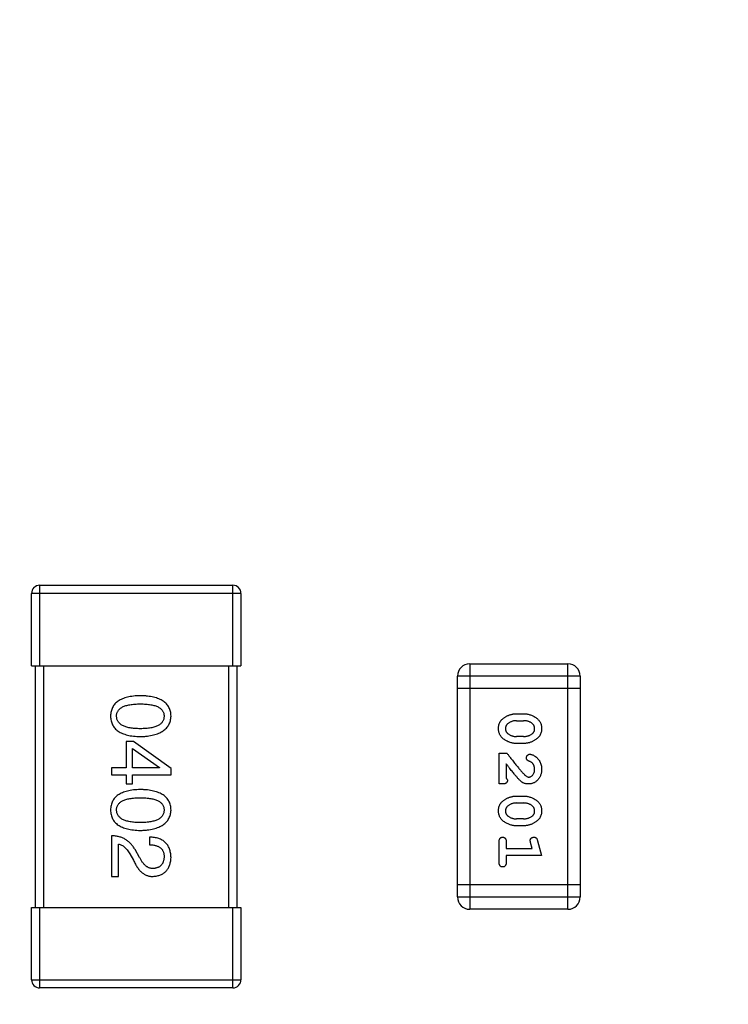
# Model space of a CAD drawing. Header units: millimetres. Extents: x 525 to 788, y 277 to 384.
# Tile 75 of 130: x 729.46 to 731.22, y 345.67 to 348.12. Entities that reach past the tile are written whole.
import ezdxf

# ---------------------------------------------------------------- set-up
doc = ezdxf.new("R2010")
doc.units = ezdxf.units.MM
doc.header["$LTSCALE"] = 5
doc.header["$PDMODE"] = 3
doc.header["$PDSIZE"] = 0.3125
doc.layers.get('0').update_dxf_attribs({"linetype": 'CONTINUOUS'})
doc.layers.get('Defpoints').update_dxf_attribs({"linetype": 'CONTINUOUS'})
doc.layers.add('dim', color=6, linetype='CONTINUOUS', lineweight=9)
doc.styles.add('Verdana', font='verdana.ttf', dxfattribs={"height": 3})
doc.dimstyles.new('aaaaaaaa 3.0', dxfattribs={"dimtxt": 3, "dimasz": 2.5, "dimexe": 1.25, "dimexo": 0.625, "dimtad": 1, "dimzin": 9, "dimdsep": 46, "dimtxsty": 'Verdana', "dimcen": 0, "dimazin": 0, "dimtfac": 1, "dimtofl": 0, "dimtmove": 0, "dimatfit": 3, "dimfxl": 1, "dimlwd": 25, "dimlwe": 25, "dimarcsym": 0})

# ---------------------------------------------------------------- blocks, each defined once
blk = doc.blocks.new('*D51')
at = {"layer": 'Defpoints', "color": 0}
for p in [(761.8971, 367.1555), (702.8971, 340.0612), (761.8971, 340.0612)]:
    blk.add_point(p, dxfattribs=at)
at = {"layer": 'dim', "color": 0, "lineweight": 25}
for p, q in [((702.8971, 340.6862), (702.8971, 368.4055)), ((761.8971, 340.6862), (761.8971, 368.4055)), ((705.3971, 367.1555), (759.3971, 367.1555))]:
    blk.add_line(p, q, dxfattribs=at)
at = {"layer": 'dim', "color": 0}
for points in [[(705.3971, 367.5721), (705.3971, 366.7388), (702.8971, 367.1555)], [(759.3971, 366.7388), (759.3971, 367.5721), (761.8971, 367.1555)]]:
    blk.add_solid(points, dxfattribs=at)
at = {"layer": 'dim', "color": 0, "insert": (732.3971, 369.3419), "char_height": 3, "attachment_point": 5, "style": 'Verdana'}
blk.add_mtext('59', dxfattribs=at)

msp = doc.modelspace()

# ---------------------------------------------------------------- linework, layer by layer
at = {"linetype": 'Continuous'}
for p, q in [((729.5072, 346.7111), (729.5072, 346.5111)), ((729.5072, 346.7111), (729.9872, 346.7111)), ((729.9872, 346.5111), (729.9872, 346.7111)), ((729.4872, 346.5111), (729.4872, 346.6911)), ((730.0072, 346.6911), (729.4872, 346.6911)), ((730.0072, 346.6911), (730.0072, 346.5111)), ((729.4872, 346.5111), (730.0072, 346.5111)), ((729.4972, 345.9111), (729.4972, 346.5111)), ((729.5172, 346.5111), (729.5172, 345.9111)), ((729.9772, 345.9111), (729.9772, 346.5111)), ((729.9972, 346.5111), (729.9972, 345.9111)), ((730.5753, 346.516), (730.5753, 345.9064)), ((730.5753, 346.516), (730.8191, 346.516)), ((730.8191, 345.9064), (730.8191, 346.516)), ((730.5448, 345.9368), (730.5448, 346.4855)), ((730.8496, 346.4855), (730.5448, 346.4855)), ((730.8496, 346.4855), (730.8496, 345.9368)), ((730.8496, 346.455), (730.5448, 346.455)), ((730.6915, 346.3921), (730.7092, 346.3921)), ((730.6918, 346.3748), (730.709, 346.3748)), ((730.709, 346.3354), (730.6918, 346.3354)), ((729.722, 346.3228), (729.722, 346.258)), ((729.74, 346.3228), (729.722, 346.3228)), ((729.7376, 346.258), (729.7376, 346.3056)), ((729.7376, 346.3056), (729.8048, 346.2588)), ((729.8335, 346.2556), (729.74, 346.3228)), ((730.7092, 346.3181), (730.6915, 346.3181)), ((730.6484, 346.2175), (730.6484, 346.2945)), ((730.6484, 346.2945), (730.6673, 346.2945)), ((729.6859, 346.258), (729.6859, 346.24)), ((729.722, 346.258), (729.6859, 346.258)), ((729.8048, 346.258), (729.7376, 346.258)), ((729.8048, 346.2588), (729.8048, 346.258)), ((729.8335, 346.24), (729.8335, 346.2556)), ((730.6657, 346.2678), (730.6657, 346.2316)), ((729.6859, 346.24), (729.722, 346.24)), ((729.722, 346.24), (729.722, 346.2179)), ((729.7376, 346.2179), (729.7376, 346.24)), ((729.7376, 346.24), (729.8335, 346.24)), ((729.722, 346.2179), (729.7376, 346.2179)), ((730.6563, 346.2175), (730.6484, 346.2175)), ((730.6915, 346.1876), (730.7092, 346.1876)), ((730.6918, 346.1703), (730.709, 346.1703)), ((730.7092, 346.1136), (730.6915, 346.1136)), ((730.709, 346.1309), (730.6918, 346.1309)), ((729.6859, 346.0888), (729.6859, 345.988)), ((729.7802, 346.0855), (729.7802, 346.0667)), ((729.7031, 345.988), (729.7031, 346.0683)), ((730.6484, 346.0224), (730.6484, 346.0743)), ((730.6657, 346.0743), (730.6657, 346.057)), ((730.7307, 346.057), (730.7266, 346.072)), ((730.744, 346.0763), (730.7538, 346.0397)), ((729.731, 346.0437), (729.74, 346.0281)), ((729.7556, 346.0347), (729.7441, 346.0544)), ((730.6657, 346.057), (730.7307, 346.057)), ((730.6657, 346.0397), (730.6657, 346.0224)), ((730.7538, 346.0397), (730.6657, 346.0397)), ((729.6859, 345.988), (729.7031, 345.988)), ((730.8496, 345.9673), (730.5448, 345.9673)), ((730.5448, 345.9368), (730.8496, 345.9368)), ((729.4872, 345.7311), (729.4872, 345.9111)), ((729.4872, 345.9111), (730.0072, 345.9111)), ((729.5072, 345.9111), (729.5072, 345.7111)), ((729.9872, 345.7111), (729.9872, 345.9111)), ((730.0072, 345.9111), (730.0072, 345.7311)), ((730.8191, 345.9064), (730.5753, 345.9064)), ((729.4872, 345.7311), (730.0072, 345.7311)), ((729.9872, 345.7111), (729.5072, 345.7111))]:
    msp.add_line(p, q, dxfattribs=at)
for centre, radius, start, end in [((732.3971, 324.423), 35.9, 323.58286, 216.35846), ((729.5072, 346.6911), 0.02, 90, 180), ((729.9872, 346.6911), 0.02, 0, 90), ((730.5753, 346.4855), 0.0305, 90, 180), ((730.8191, 346.4855), 0.0305, 0, 90), ((730.5753, 345.9368), 0.0305, 180, 270), ((730.8191, 345.9368), 0.0305, 270, 0), ((729.5072, 345.7311), 0.02, 180, 270), ((729.9872, 345.7311), 0.02, 270, 0)]:
    msp.add_arc(centre, radius, start, end, dxfattribs=at)
for points, knots in [([(729.7572, 346.4369), (729.7543, 346.4368), (729.7486, 346.4366), (729.7403, 346.4358), (729.7325, 346.4347), (729.7254, 346.4332), (729.7188, 346.4313), (729.7127, 346.4291), (729.7072, 346.4265), (729.7023, 346.4235), (729.6979, 346.4201), (729.6941, 346.4164), (729.6909, 346.4122), (729.6883, 346.4077), (729.6862, 346.4028), (729.6847, 346.3976), (729.6837, 346.3919), (729.6835, 346.3881), (729.6835, 346.3861)], [0, 0, 0, 0, 0.087693, 0.170223, 0.247496, 0.319826, 0.387768, 0.451403, 0.511459, 0.568358, 0.622671, 0.675251, 0.726739, 0.778422, 0.830759, 0.884394, 0.940865, 1, 1, 1, 1]), ([(729.8335, 346.3861), (729.8334, 346.3881), (729.8332, 346.3919), (729.8322, 346.3976), (729.8306, 346.4028), (729.8285, 346.4077), (729.8257, 346.4123), (729.8224, 346.4164), (729.8185, 346.4201), (729.814, 346.4235), (729.8089, 346.4265), (729.8032, 346.4291), (729.797, 346.4314), (729.7901, 346.4332), (729.7827, 346.4347), (729.7747, 346.4358), (729.7662, 346.4366), (729.7603, 346.4368), (729.7572, 346.4369)], [0, 0, 0, 0, 0.057911, 0.113262, 0.165956, 0.217443, 0.268511, 0.319665, 0.372, 0.426129, 0.483365, 0.543779, 0.607756, 0.676562, 0.749704, 0.827713, 0.911177, 1, 1, 1, 1]), ([(729.6982, 346.3861), (729.6983, 346.3873), (729.6984, 346.3897), (729.699, 346.3932), (729.7002, 346.3964), (729.7019, 346.3994), (729.7039, 346.4022), (729.7065, 346.4047), (729.7095, 346.4069), (729.713, 346.4089), (729.717, 346.4107), (729.7214, 346.4123), (729.7262, 346.4135), (729.7315, 346.4146), (729.7373, 346.4154), (729.7435, 346.416), (729.7502, 346.4163), (729.7548, 346.4164), (729.7572, 346.4164)], [0, 0, 0, 0, 0.049766, 0.097012, 0.143225, 0.188786, 0.235079, 0.282962, 0.333687, 0.387747, 0.445963, 0.508657, 0.576545, 0.649868, 0.72822, 0.812712, 0.903543, 1, 1, 1, 1]), ([(729.7572, 346.4164), (729.7596, 346.4164), (729.7642, 346.4163), (729.7709, 346.416), (729.7772, 346.4154), (729.7829, 346.4146), (729.7882, 346.4135), (729.7931, 346.4123), (729.7975, 346.4107), (729.8014, 346.4089), (729.8049, 346.4069), (729.808, 346.4047), (729.8105, 346.4021), (729.8126, 346.3994), (729.8143, 346.3964), (729.8154, 346.3932), (729.8161, 346.3897), (729.8162, 346.3873), (729.8162, 346.3861)], [0, 0, 0, 0, 0.096452, 0.187278, 0.271765, 0.350519, 0.423437, 0.491321, 0.554011, 0.612224, 0.666281, 0.717003, 0.764884, 0.811423, 0.856783, 0.902993, 0.950236, 1, 1, 1, 1]), ([(729.6835, 346.3861), (729.6835, 346.3841), (729.6837, 346.3802), (729.6847, 346.3746), (729.6862, 346.3693), (729.6883, 346.3644), (729.6909, 346.3599), (729.6941, 346.3558), (729.6979, 346.352), (729.7023, 346.3486), (729.7072, 346.3456), (729.7127, 346.343), (729.7188, 346.3408), (729.7254, 346.3389), (729.7325, 346.3374), (729.7403, 346.3363), (729.7486, 346.3356), (729.7543, 346.3354), (729.7572, 346.3353)], [0, 0, 0, 0, 0.059134, 0.115603, 0.169236, 0.221572, 0.273254, 0.32474, 0.377319, 0.431815, 0.488555, 0.548609, 0.612242, 0.680182, 0.75251, 0.829782, 0.91231, 1, 1, 1, 1]), ([(729.7572, 346.3549), (729.7549, 346.3549), (729.7503, 346.355), (729.7437, 346.3554), (729.7376, 346.356), (729.7318, 346.3568), (729.7266, 346.3579), (729.7217, 346.3592), (729.7174, 346.3608), (729.7134, 346.3626), (729.7099, 346.3647), (729.7069, 346.367), (729.7043, 346.3696), (729.7022, 346.3724), (729.7005, 346.3755), (729.6992, 346.3788), (729.6984, 346.3824), (729.6983, 346.3848), (729.6982, 346.3861)], [0, 0, 0, 0, 0.094834, 0.184067, 0.267029, 0.344713, 0.417334, 0.484367, 0.546941, 0.604717, 0.65953, 0.710539, 0.759381, 0.806382, 0.853027, 0.900623, 0.949121, 1, 1, 1, 1]), ([(729.8162, 346.3861), (729.8162, 346.3848), (729.8161, 346.3824), (729.8154, 346.3788), (729.8143, 346.3755), (729.8126, 346.3724), (729.8105, 346.3696), (729.808, 346.367), (729.8049, 346.3647), (729.8014, 346.3626), (729.7975, 346.3608), (729.7931, 346.3592), (729.7882, 346.3579), (729.7829, 346.3568), (729.7772, 346.356), (729.7709, 346.3554), (729.7642, 346.355), (729.7596, 346.3549), (729.7572, 346.3549)], [0, 0, 0, 0, 0.050604, 0.098688, 0.145699, 0.191791, 0.238625, 0.286717, 0.337546, 0.391814, 0.449755, 0.512106, 0.579685, 0.652048, 0.730262, 0.814146, 0.904281, 1, 1, 1, 1]), ([(729.7572, 346.3353), (729.7602, 346.3354), (729.7661, 346.3356), (729.7746, 346.3365), (729.7825, 346.3377), (729.7898, 346.3392), (729.7966, 346.3411), (729.8028, 346.3434), (729.8085, 346.346), (729.8136, 346.3491), (729.8181, 346.3524), (729.822, 346.3562), (729.8254, 346.3603), (729.8282, 346.3647), (729.8304, 346.3696), (729.832, 346.3747), (729.8331, 346.3803), (729.8333, 346.3841), (729.8335, 346.3861)], [0, 0, 0, 0, 0.088475, 0.171606, 0.249595, 0.322626, 0.391327, 0.455765, 0.516374, 0.573675, 0.628522, 0.681161, 0.732559, 0.783563, 0.83504, 0.887639, 0.942585, 1, 1, 1, 1]), ([(730.6469, 346.355), (730.6469, 346.3567), (730.647, 346.3599), (730.6478, 346.3644), (730.6491, 346.3686), (730.6508, 346.3718), (730.6524, 346.3742), (730.6538, 346.3759), (730.6554, 346.3776), (730.6573, 346.3793), (730.6594, 346.3809), (730.6617, 346.3826), (730.6643, 346.3842), (730.667, 346.3858), (730.6699, 346.3873), (730.6728, 346.3885), (730.6758, 346.3897), (730.6789, 346.3905), (730.682, 346.3912), (730.6851, 346.3917), (730.6883, 346.392), (730.6904, 346.3921), (730.6915, 346.3921)], [0, 0, 0, 0, 0.076241, 0.14777, 0.214938, 0.279794, 0.312415, 0.347311, 0.383919, 0.422991, 0.464187, 0.508125, 0.554688, 0.604308, 0.654695, 0.704824, 0.753962, 0.80311, 0.851868, 0.90118, 0.950114, 1, 1, 1, 1]), ([(730.7092, 346.3921), (730.7105, 346.392), (730.7131, 346.392), (730.717, 346.3915), (730.7208, 346.3908), (730.7246, 346.3897), (730.7284, 346.3884), (730.7321, 346.3867), (730.7358, 346.3848), (730.7394, 346.3826), (730.7428, 346.3802), (730.7457, 346.3774), (730.7482, 346.3743), (730.7503, 346.371), (730.7519, 346.3674), (730.753, 346.3636), (730.7537, 346.3595), (730.7538, 346.3567), (730.7538, 346.3553)], [0, 0, 0, 0, 0.060765, 0.121115, 0.181408, 0.242837, 0.30444, 0.367528, 0.431756, 0.498106, 0.563641, 0.626589, 0.687369, 0.747241, 0.80742, 0.869166, 0.93308, 1, 1, 1, 1]), ([(730.6915, 346.3181), (730.6902, 346.3182), (730.6876, 346.3182), (730.6837, 346.3187), (730.6798, 346.3195), (730.676, 346.3205), (730.6723, 346.3218), (730.6686, 346.3235), (730.6649, 346.3254), (730.6613, 346.3276), (730.6579, 346.3301), (730.655, 346.3329), (730.6524, 346.3359), (730.6504, 346.3393), (730.6488, 346.3428), (730.6477, 346.3467), (730.647, 346.3508), (730.6469, 346.3536), (730.6469, 346.355)], [0, 0, 0, 0, 0.060689, 0.121343, 0.182007, 0.242891, 0.304904, 0.367913, 0.432239, 0.498506, 0.563959, 0.626551, 0.687255, 0.747176, 0.80728, 0.868949, 0.932783, 1, 1, 1, 1]), ([(730.6695, 346.3671), (730.669, 346.3668), (730.6682, 346.366), (730.6671, 346.3648), (730.6662, 346.3634), (730.6655, 346.362), (730.6649, 346.3604), (730.6645, 346.3587), (730.6642, 346.3569), (730.6642, 346.3556), (730.6642, 346.355)], [0, 0, 0, 0, 0.12172, 0.241043, 0.3598, 0.478381, 0.600838, 0.728151, 0.860156, 1, 1, 1, 1]), ([(730.6642, 346.355), (730.6642, 346.3544), (730.6642, 346.3532), (730.6645, 346.3514), (730.665, 346.3497), (730.6656, 346.3481), (730.6664, 346.3466), (730.6674, 346.3452), (730.6686, 346.3439), (730.6695, 346.3431), (730.67, 346.3427)], [0, 0, 0, 0, 0.131209, 0.256723, 0.37792, 0.50022, 0.619846, 0.74393, 0.870147, 1, 1, 1, 1]), ([(730.6918, 346.3748), (730.6907, 346.3747), (730.6886, 346.3747), (730.6856, 346.3744), (730.6826, 346.3737), (730.6798, 346.3729), (730.677, 346.3718), (730.6744, 346.3705), (730.6718, 346.369), (730.6702, 346.3677), (730.6695, 346.3671)], [0, 0, 0, 0, 0.130956, 0.258528, 0.38384, 0.507417, 0.629111, 0.751639, 0.875073, 1, 1, 1, 1]), ([(730.7307, 346.3675), (730.73, 346.3681), (730.7285, 346.3693), (730.7261, 346.3707), (730.7236, 346.372), (730.7209, 346.373), (730.7181, 346.3738), (730.7152, 346.3744), (730.7121, 346.3747), (730.71, 346.3747), (730.709, 346.3748)], [0, 0, 0, 0, 0.120655, 0.241215, 0.360863, 0.482064, 0.606581, 0.733743, 0.864554, 1, 1, 1, 1]), ([(730.7538, 346.3553), (730.7538, 346.3536), (730.7537, 346.3505), (730.7529, 346.3459), (730.7516, 346.3418), (730.75, 346.3386), (730.7484, 346.3362), (730.747, 346.3345), (730.7453, 346.3328), (730.7435, 346.3311), (730.7414, 346.3294), (730.7391, 346.3277), (730.7365, 346.3261), (730.7338, 346.3245), (730.7309, 346.323), (730.7279, 346.3217), (730.7249, 346.3206), (730.7219, 346.3197), (730.7188, 346.319), (730.7156, 346.3185), (730.7124, 346.3182), (730.7103, 346.3182), (730.7092, 346.3181)], [0, 0, 0, 0, 0.075814, 0.146482, 0.213608, 0.277912, 0.310829, 0.345167, 0.382026, 0.420793, 0.462199, 0.50664, 0.553174, 0.602953, 0.653483, 0.703732, 0.753196, 0.80242, 0.851518, 0.900484, 0.950145, 1, 1, 1, 1]), ([(730.7365, 346.3552), (730.7365, 346.3558), (730.7365, 346.357), (730.7362, 346.3588), (730.7358, 346.3605), (730.7351, 346.362), (730.7343, 346.3636), (730.7333, 346.365), (730.7321, 346.3663), (730.7312, 346.3671), (730.7307, 346.3675)], [0, 0, 0, 0, 0.130594, 0.257239, 0.379548, 0.501275, 0.621867, 0.743954, 0.86958, 1, 1, 1, 1]), ([(730.7313, 346.343), (730.7317, 346.3434), (730.7325, 346.3441), (730.7336, 346.3454), (730.7345, 346.3467), (730.7352, 346.3482), (730.7358, 346.3498), (730.7363, 346.3515), (730.7365, 346.3533), (730.7365, 346.3545), (730.7365, 346.3552)], [0, 0, 0, 0, 0.121774, 0.242501, 0.36131, 0.479943, 0.602453, 0.729823, 0.861885, 1, 1, 1, 1]), ([(730.67, 346.3427), (730.6707, 346.3421), (730.6722, 346.341), (730.6746, 346.3395), (730.6771, 346.3382), (730.6798, 346.3372), (730.6826, 346.3364), (730.6856, 346.3358), (730.6886, 346.3355), (730.6907, 346.3355), (730.6918, 346.3354)], [0, 0, 0, 0, 0.120659, 0.241221, 0.360872, 0.483058, 0.606571, 0.733737, 0.864551, 1, 1, 1, 1]), ([(730.709, 346.3354), (730.71, 346.3355), (730.7121, 346.3355), (730.7151, 346.3359), (730.7181, 346.3364), (730.7209, 346.3373), (730.7237, 346.3383), (730.7263, 346.3397), (730.7289, 346.3412), (730.7305, 346.3424), (730.7313, 346.343)], [0, 0, 0, 0, 0.131151, 0.257896, 0.383189, 0.505968, 0.628799, 0.751052, 0.874669, 1, 1, 1, 1]), ([(730.6673, 346.2945), (730.6687, 346.2927), (730.6715, 346.2891), (730.6756, 346.2838), (730.6795, 346.2788), (730.6832, 346.2741), (730.6867, 346.2697), (730.69, 346.2655), (730.6931, 346.2617), (730.696, 346.2581), (730.6987, 346.2548), (730.7012, 346.2518), (730.7035, 346.249), (730.7057, 346.2466), (730.7076, 346.2444), (730.7093, 346.2425), (730.7109, 346.2409), (730.7118, 346.24), (730.7123, 346.2395)], [0, 0, 0, 0, 0.098607, 0.192241, 0.281174, 0.365408, 0.444671, 0.518965, 0.588561, 0.653679, 0.713615, 0.768858, 0.819369, 0.865194, 0.905848, 0.942058, 0.973353, 1, 1, 1, 1]), ([(730.7161, 346.2826), (730.7161, 346.2832), (730.7162, 346.2843), (730.7167, 346.2859), (730.7175, 346.2875), (730.7186, 346.2888), (730.7199, 346.2899), (730.7213, 346.2908), (730.7229, 346.2913), (730.724, 346.2914), (730.7245, 346.2914)], [0, 0, 0, 0, 0.129747, 0.253584, 0.379018, 0.509834, 0.639005, 0.760517, 0.879144, 1, 1, 1, 1]), ([(730.7227, 346.2741), (730.7221, 346.2743), (730.721, 346.2747), (730.7196, 346.2755), (730.7185, 346.2763), (730.7176, 346.2774), (730.7169, 346.2785), (730.7164, 346.2798), (730.7161, 346.2811), (730.7161, 346.2821), (730.7161, 346.2826)], [0, 0, 0, 0, 0.152978, 0.288531, 0.413908, 0.529457, 0.640594, 0.753869, 0.872653, 1, 1, 1, 1]), ([(730.7245, 346.2914), (730.7254, 346.2913), (730.7274, 346.2912), (730.7304, 346.2902), (730.7337, 346.2888), (730.7373, 346.2868), (730.7408, 346.2843), (730.7441, 346.2812), (730.747, 346.2775), (730.7494, 346.2734), (730.7514, 346.2689), (730.7528, 346.2641), (730.7537, 346.2592), (730.7538, 346.2558), (730.7538, 346.2541)], [0, 0, 0, 0, 0.05198, 0.112599, 0.181812, 0.262014, 0.347645, 0.433803, 0.522565, 0.615648, 0.710944, 0.806017, 0.901714, 1, 1, 1, 1]), ([(730.6928, 346.2342), (730.6921, 346.235), (730.6906, 346.2368), (730.6881, 346.2397), (730.6853, 346.2431), (730.6821, 346.2471), (730.6785, 346.2515), (730.6746, 346.2565), (730.6703, 346.262), (730.6673, 346.2658), (730.6657, 346.2678)], [0, 0, 0, 0, 0.073588, 0.162207, 0.26506, 0.382236, 0.515259, 0.662174, 0.823338, 1, 1, 1, 1]), ([(730.7312, 346.2691), (730.7306, 346.2696), (730.7296, 346.2707), (730.7275, 346.272), (730.7253, 346.2732), (730.7235, 346.2738), (730.7227, 346.2741)], [0, 0, 0, 0, 0.218633, 0.455815, 0.714482, 1, 1, 1, 1]), ([(730.7365, 346.2543), (730.7365, 346.255), (730.7365, 346.2564), (730.7362, 346.2585), (730.7358, 346.2605), (730.7352, 346.2624), (730.7345, 346.2643), (730.7335, 346.266), (730.7324, 346.2676), (730.7316, 346.2686), (730.7312, 346.2691)], [0, 0, 0, 0, 0.135186, 0.265299, 0.392428, 0.514867, 0.636664, 0.756861, 0.878127, 1, 1, 1, 1]), ([(730.6657, 346.2316), (730.6662, 346.2312), (730.6671, 346.2303), (730.6681, 346.2289), (730.6688, 346.2275), (730.6689, 346.2266), (730.6689, 346.2261)], [0, 0, 0, 0, 0.304403, 0.567319, 0.79389, 1, 1, 1, 1]), ([(730.7211, 346.2175), (730.7199, 346.2175), (730.7177, 346.2175), (730.7144, 346.2181), (730.7112, 346.219), (730.7087, 346.2201), (730.7066, 346.2212), (730.705, 346.2223), (730.7032, 346.2237), (730.7014, 346.2253), (730.6994, 346.2272), (730.6973, 346.2293), (730.695, 346.2316), (730.6936, 346.2333), (730.6928, 346.2342)], [0, 0, 0, 0, 0.099468, 0.19651, 0.292424, 0.388554, 0.439455, 0.497554, 0.562776, 0.634765, 0.714721, 0.802272, 0.896998, 1, 1, 1, 1]), ([(730.7123, 346.2395), (730.7131, 346.2388), (730.7147, 346.2375), (730.7172, 346.2359), (730.7196, 346.2349), (730.7212, 346.2348), (730.722, 346.2348)], [0, 0, 0, 0, 0.29683, 0.557191, 0.787164, 1, 1, 1, 1]), ([(730.7538, 346.2541), (730.7538, 346.2528), (730.7538, 346.2502), (730.7533, 346.2465), (730.7525, 346.2429), (730.7515, 346.2395), (730.7502, 346.2363), (730.7485, 346.2332), (730.7465, 346.2304), (730.7443, 346.2277), (730.7419, 346.2253), (730.7393, 346.2232), (730.7366, 346.2214), (730.7337, 346.22), (730.7307, 346.2189), (730.7276, 346.218), (730.7244, 346.2176), (730.7222, 346.2175), (730.7211, 346.2175)], [0, 0, 0, 0, 0.071698, 0.140683, 0.207081, 0.271675, 0.334884, 0.397604, 0.460704, 0.523944, 0.586642, 0.647136, 0.706007, 0.763885, 0.821852, 0.879744, 0.939019, 1, 1, 1, 1]), ([(730.722, 346.2348), (730.7229, 346.2348), (730.7248, 346.235), (730.7275, 346.236), (730.73, 346.2378), (730.7323, 346.2401), (730.7342, 346.243), (730.7356, 346.2463), (730.7364, 346.2502), (730.7365, 346.2528), (730.7365, 346.2543)], [0, 0, 0, 0, 0.10389, 0.208117, 0.317701, 0.439, 0.5673, 0.700652, 0.843656, 1, 1, 1, 1]), ([(730.6689, 346.2261), (730.6689, 346.2255), (730.6688, 346.2242), (730.6682, 346.2225), (730.6673, 346.221), (730.666, 346.2197), (730.6643, 346.2186), (730.6621, 346.218), (730.6593, 346.2175), (730.6574, 346.2175), (730.6563, 346.2175)], [0, 0, 0, 0, 0.109555, 0.210825, 0.309971, 0.413176, 0.526426, 0.65906, 0.8156, 1, 1, 1, 1]), ([(729.7572, 346.2037), (729.7543, 346.2036), (729.7486, 346.2034), (729.7403, 346.2027), (729.7325, 346.2016), (729.7254, 346.2001), (729.7188, 346.1982), (729.7127, 346.1959), (729.7072, 346.1934), (729.7023, 346.1903), (729.6979, 346.187), (729.6941, 346.1832), (729.6909, 346.1791), (729.6883, 346.1746), (729.6862, 346.1697), (729.6847, 346.1644), (729.6837, 346.1588), (729.6835, 346.1549), (729.6835, 346.1529)], [0, 0, 0, 0, 0.087693, 0.170223, 0.247496, 0.319826, 0.387768, 0.451403, 0.511459, 0.568358, 0.622671, 0.675251, 0.726739, 0.778422, 0.830759, 0.884394, 0.940865, 1, 1, 1, 1]), ([(729.6982, 346.1529), (729.6983, 346.1541), (729.6984, 346.1565), (729.699, 346.16), (729.7002, 346.1633), (729.7019, 346.1662), (729.7039, 346.169), (729.7065, 346.1715), (729.7095, 346.1738), (729.713, 346.1758), (729.717, 346.1776), (729.7214, 346.1791), (729.7262, 346.1803), (729.7315, 346.1815), (729.7373, 346.1823), (729.7435, 346.1828), (729.7502, 346.1832), (729.7548, 346.1832), (729.7572, 346.1832)], [0, 0, 0, 0, 0.049766, 0.097012, 0.143225, 0.188786, 0.235079, 0.282962, 0.333687, 0.387747, 0.445963, 0.508657, 0.576545, 0.649868, 0.72822, 0.812712, 0.903543, 1, 1, 1, 1]), ([(729.8335, 346.1529), (729.8334, 346.1549), (729.8332, 346.1588), (729.8322, 346.1644), (729.8306, 346.1697), (729.8285, 346.1746), (729.8257, 346.1791), (729.8224, 346.1832), (729.8185, 346.187), (729.814, 346.1903), (729.8089, 346.1934), (729.8032, 346.1959), (729.797, 346.1982), (729.7901, 346.2001), (729.7827, 346.2016), (729.7747, 346.2027), (729.7662, 346.2034), (729.7603, 346.2036), (729.7572, 346.2037)], [0, 0, 0, 0, 0.057911, 0.113262, 0.165956, 0.217443, 0.268511, 0.319665, 0.372, 0.426129, 0.483365, 0.543779, 0.607756, 0.676562, 0.749704, 0.827713, 0.911177, 1, 1, 1, 1]), ([(729.7572, 346.1832), (729.7596, 346.1832), (729.7642, 346.1832), (729.7709, 346.1828), (729.7772, 346.1822), (729.7829, 346.1815), (729.7882, 346.1803), (729.7931, 346.1791), (729.7975, 346.1776), (729.8014, 346.1758), (729.8049, 346.1738), (729.808, 346.1715), (729.8105, 346.169), (729.8126, 346.1663), (729.8143, 346.1633), (729.8154, 346.16), (729.8161, 346.1565), (729.8162, 346.1541), (729.8162, 346.1529)], [0, 0, 0, 0, 0.096452, 0.187278, 0.271765, 0.350519, 0.423437, 0.491321, 0.554011, 0.612224, 0.666281, 0.717003, 0.764884, 0.811423, 0.856783, 0.902993, 0.950236, 1, 1, 1, 1]), ([(730.6469, 346.1505), (730.6469, 346.1522), (730.647, 346.1553), (730.6478, 346.1599), (730.6491, 346.1641), (730.6508, 346.1673), (730.6524, 346.1697), (730.6538, 346.1714), (730.6554, 346.1731), (730.6573, 346.1748), (730.6594, 346.1764), (730.6617, 346.1781), (730.6643, 346.1797), (730.667, 346.1813), (730.6699, 346.1828), (730.6728, 346.184), (730.6758, 346.1852), (730.6789, 346.186), (730.682, 346.1867), (730.6851, 346.1872), (730.6883, 346.1875), (730.6904, 346.1875), (730.6915, 346.1876)], [0, 0, 0, 0, 0.076241, 0.14777, 0.214938, 0.279794, 0.312415, 0.347311, 0.383919, 0.422991, 0.464187, 0.508125, 0.554688, 0.604308, 0.654695, 0.704824, 0.753962, 0.80311, 0.851868, 0.90118, 0.950114, 1, 1, 1, 1]), ([(730.7092, 346.1876), (730.7105, 346.1875), (730.7131, 346.1875), (730.717, 346.187), (730.7208, 346.1863), (730.7246, 346.1852), (730.7284, 346.1839), (730.7321, 346.1822), (730.7358, 346.1803), (730.7394, 346.1781), (730.7428, 346.1756), (730.7457, 346.1729), (730.7482, 346.1698), (730.7503, 346.1665), (730.7519, 346.1629), (730.753, 346.1591), (730.7537, 346.155), (730.7538, 346.1522), (730.7538, 346.1508)], [0, 0, 0, 0, 0.060765, 0.121115, 0.181408, 0.242837, 0.30444, 0.367528, 0.431756, 0.498106, 0.563641, 0.626589, 0.687369, 0.747241, 0.80742, 0.869166, 0.93308, 1, 1, 1, 1]), ([(730.6695, 346.1626), (730.669, 346.1622), (730.6682, 346.1615), (730.6671, 346.1603), (730.6662, 346.1589), (730.6655, 346.1574), (730.6649, 346.1559), (730.6645, 346.1542), (730.6642, 346.1524), (730.6642, 346.1511), (730.6642, 346.1505)], [0, 0, 0, 0, 0.12172, 0.241043, 0.3598, 0.478381, 0.600838, 0.728151, 0.860156, 1, 1, 1, 1]), ([(730.6918, 346.1703), (730.6907, 346.1702), (730.6886, 346.1702), (730.6856, 346.1698), (730.6826, 346.1692), (730.6798, 346.1684), (730.677, 346.1673), (730.6744, 346.166), (730.6718, 346.1645), (730.6702, 346.1632), (730.6695, 346.1626)], [0, 0, 0, 0, 0.130956, 0.258528, 0.38384, 0.507417, 0.629111, 0.751639, 0.875073, 1, 1, 1, 1]), ([(730.7307, 346.163), (730.73, 346.1636), (730.7285, 346.1648), (730.7261, 346.1662), (730.7236, 346.1675), (730.7209, 346.1685), (730.7181, 346.1693), (730.7152, 346.1699), (730.7121, 346.1702), (730.71, 346.1702), (730.709, 346.1703)], [0, 0, 0, 0, 0.120655, 0.241215, 0.360863, 0.482064, 0.606581, 0.733743, 0.864554, 1, 1, 1, 1]), ([(730.7365, 346.1506), (730.7365, 346.1513), (730.7365, 346.1525), (730.7362, 346.1542), (730.7358, 346.1559), (730.7351, 346.1575), (730.7343, 346.1591), (730.7333, 346.1605), (730.7321, 346.1618), (730.7312, 346.1626), (730.7307, 346.163)], [0, 0, 0, 0, 0.130594, 0.257239, 0.379548, 0.501275, 0.621867, 0.743954, 0.86958, 1, 1, 1, 1]), ([(729.6835, 346.1529), (729.6835, 346.1509), (729.6837, 346.147), (729.6847, 346.1414), (729.6862, 346.1362), (729.6883, 346.1313), (729.6909, 346.1268), (729.6941, 346.1226), (729.6979, 346.1189), (729.7023, 346.1155), (729.7072, 346.1125), (729.7127, 346.1099), (729.7188, 346.1076), (729.7254, 346.1058), (729.7325, 346.1043), (729.7403, 346.1032), (729.7486, 346.1024), (729.7543, 346.1022), (729.7572, 346.1021)], [0, 0, 0, 0, 0.059134, 0.115603, 0.169236, 0.221572, 0.273254, 0.32474, 0.377319, 0.431815, 0.488555, 0.548609, 0.612242, 0.680182, 0.75251, 0.829782, 0.91231, 1, 1, 1, 1]), ([(729.7572, 346.1218), (729.7549, 346.1218), (729.7503, 346.1218), (729.7437, 346.1222), (729.7376, 346.1228), (729.7318, 346.1236), (729.7266, 346.1247), (729.7217, 346.1261), (729.7174, 346.1276), (729.7134, 346.1294), (729.7099, 346.1315), (729.7069, 346.1339), (729.7043, 346.1364), (729.7022, 346.1392), (729.7005, 346.1423), (729.6992, 346.1456), (729.6984, 346.1492), (729.6983, 346.1517), (729.6982, 346.1529)], [0, 0, 0, 0, 0.094834, 0.184067, 0.267029, 0.344713, 0.417334, 0.484367, 0.546941, 0.604717, 0.65953, 0.710539, 0.759381, 0.806382, 0.853027, 0.900623, 0.949121, 1, 1, 1, 1]), ([(729.8162, 346.1529), (729.8162, 346.1517), (729.8161, 346.1492), (729.8154, 346.1456), (729.8143, 346.1423), (729.8126, 346.1392), (729.8105, 346.1364), (729.808, 346.1338), (729.8049, 346.1315), (729.8014, 346.1294), (729.7975, 346.1276), (729.7931, 346.126), (729.7882, 346.1247), (729.7829, 346.1236), (729.7772, 346.1228), (729.7709, 346.1222), (729.7642, 346.1218), (729.7596, 346.1218), (729.7572, 346.1218)], [0, 0, 0, 0, 0.050604, 0.098688, 0.145699, 0.191791, 0.238625, 0.286717, 0.337546, 0.391814, 0.449755, 0.512106, 0.579685, 0.652048, 0.730262, 0.814146, 0.904281, 1, 1, 1, 1]), ([(729.7572, 346.1021), (729.7602, 346.1022), (729.7661, 346.1025), (729.7746, 346.1033), (729.7825, 346.1046), (729.7898, 346.1061), (729.7966, 346.108), (729.8028, 346.1103), (729.8085, 346.1129), (729.8136, 346.1159), (729.8181, 346.1193), (729.822, 346.123), (729.8254, 346.1271), (729.8282, 346.1316), (729.8304, 346.1364), (729.832, 346.1416), (729.8331, 346.1471), (729.8333, 346.151), (729.8335, 346.1529)], [0, 0, 0, 0, 0.088475, 0.171606, 0.249595, 0.322626, 0.391327, 0.455765, 0.516374, 0.573675, 0.628522, 0.681161, 0.732559, 0.783563, 0.83504, 0.887639, 0.942585, 1, 1, 1, 1]), ([(730.6915, 346.1136), (730.6902, 346.1137), (730.6876, 346.1137), (730.6837, 346.1142), (730.6798, 346.1149), (730.676, 346.116), (730.6723, 346.1173), (730.6686, 346.119), (730.6649, 346.1209), (730.6613, 346.1231), (730.6579, 346.1256), (730.655, 346.1284), (730.6524, 346.1314), (730.6504, 346.1348), (730.6488, 346.1383), (730.6477, 346.1422), (730.647, 346.1463), (730.6469, 346.1491), (730.6469, 346.1505)], [0, 0, 0, 0, 0.060689, 0.121343, 0.182007, 0.242891, 0.304904, 0.367913, 0.432239, 0.498506, 0.563959, 0.626551, 0.687255, 0.747176, 0.80728, 0.868949, 0.932783, 1, 1, 1, 1]), ([(730.6642, 346.1505), (730.6642, 346.1499), (730.6642, 346.1487), (730.6645, 346.1469), (730.665, 346.1452), (730.6656, 346.1436), (730.6664, 346.1421), (730.6674, 346.1407), (730.6686, 346.1394), (730.6695, 346.1386), (730.67, 346.1382)], [0, 0, 0, 0, 0.131209, 0.256723, 0.37792, 0.50022, 0.619846, 0.74393, 0.870147, 1, 1, 1, 1]), ([(730.67, 346.1382), (730.6707, 346.1376), (730.6722, 346.1364), (730.6746, 346.135), (730.6771, 346.1337), (730.6798, 346.1327), (730.6826, 346.1319), (730.6856, 346.1313), (730.6886, 346.131), (730.6907, 346.131), (730.6918, 346.1309)], [0, 0, 0, 0, 0.120659, 0.241221, 0.360872, 0.483058, 0.606571, 0.733737, 0.864551, 1, 1, 1, 1]), ([(730.709, 346.1309), (730.71, 346.131), (730.7121, 346.131), (730.7151, 346.1314), (730.7181, 346.1319), (730.7209, 346.1328), (730.7237, 346.1338), (730.7263, 346.1352), (730.7289, 346.1367), (730.7305, 346.1379), (730.7313, 346.1385)], [0, 0, 0, 0, 0.131151, 0.257896, 0.383189, 0.505968, 0.628799, 0.751052, 0.874669, 1, 1, 1, 1]), ([(730.7538, 346.1508), (730.7538, 346.1491), (730.7537, 346.146), (730.7529, 346.1414), (730.7516, 346.1373), (730.75, 346.1341), (730.7484, 346.1317), (730.747, 346.13), (730.7453, 346.1283), (730.7435, 346.1266), (730.7414, 346.1249), (730.7391, 346.1232), (730.7365, 346.1216), (730.7338, 346.12), (730.7309, 346.1185), (730.7279, 346.1172), (730.7249, 346.1161), (730.7219, 346.1152), (730.7188, 346.1145), (730.7156, 346.114), (730.7124, 346.1137), (730.7103, 346.1136), (730.7092, 346.1136)], [0, 0, 0, 0, 0.075814, 0.146482, 0.213608, 0.277912, 0.310829, 0.345167, 0.382026, 0.420793, 0.462199, 0.50664, 0.553174, 0.602953, 0.653483, 0.703732, 0.753196, 0.80242, 0.851518, 0.900484, 0.950145, 1, 1, 1, 1]), ([(730.7313, 346.1385), (730.7317, 346.1389), (730.7325, 346.1396), (730.7336, 346.1409), (730.7345, 346.1422), (730.7352, 346.1437), (730.7358, 346.1453), (730.7363, 346.147), (730.7365, 346.1488), (730.7365, 346.15), (730.7365, 346.1506)], [0, 0, 0, 0, 0.121774, 0.242501, 0.36131, 0.479943, 0.602453, 0.729823, 0.861885, 1, 1, 1, 1]), ([(729.7441, 346.0544), (729.7434, 346.0557), (729.7418, 346.0584), (729.7393, 346.0623), (729.7366, 346.0658), (729.7338, 346.0691), (729.7307, 346.0722), (729.7275, 346.075), (729.7241, 346.0776), (729.7206, 346.0798), (729.7168, 346.0819), (729.7129, 346.0836), (729.7089, 346.0852), (729.7046, 346.0864), (729.7002, 346.0874), (729.6956, 346.0881), (729.6908, 346.0886), (729.6876, 346.0887), (729.6859, 346.0888)], [0, 0, 0, 0, 0.065828, 0.130094, 0.192451, 0.254037, 0.313974, 0.373757, 0.433048, 0.492243, 0.551902, 0.611758, 0.672678, 0.734814, 0.798569, 0.863693, 0.930488, 1, 1, 1, 1]), ([(729.8335, 346.0347), (729.8334, 346.0367), (729.8332, 346.0407), (729.8324, 346.0464), (729.8312, 346.0517), (729.8296, 346.0566), (729.8276, 346.0611), (729.8253, 346.0653), (729.8226, 346.0691), (729.8194, 346.0725), (729.8158, 346.0755), (729.8119, 346.0781), (729.8075, 346.0803), (729.8028, 346.0821), (729.7977, 346.0836), (729.7922, 346.0846), (729.7863, 346.0853), (729.7823, 346.0855), (729.7802, 346.0855)], [0, 0, 0, 0, 0.07282, 0.141057, 0.2062, 0.267672, 0.326735, 0.383519, 0.439188, 0.494454, 0.549628, 0.605958, 0.66397, 0.72402, 0.787502, 0.854127, 0.925065, 1, 1, 1, 1]), ([(730.6484, 346.0743), (730.6485, 346.0752), (730.6485, 346.0769), (730.649, 346.0792), (730.6497, 346.0812), (730.6508, 346.0827), (730.6521, 346.0839), (730.6536, 346.0847), (730.6553, 346.0852), (730.6565, 346.0853), (730.6571, 346.0853)], [0, 0, 0, 0, 0.16897, 0.317409, 0.445319, 0.562107, 0.670731, 0.776722, 0.884949, 1, 1, 1, 1]), ([(730.6571, 346.0853), (730.6577, 346.0853), (730.6589, 346.0852), (730.6606, 346.0847), (730.6621, 346.0839), (730.6634, 346.0827), (730.6645, 346.0812), (730.6652, 346.0792), (730.6657, 346.0769), (730.6657, 346.0752), (730.6657, 346.0743)], [0, 0, 0, 0, 0.115142, 0.223454, 0.328172, 0.436882, 0.553761, 0.682342, 0.830898, 1, 1, 1, 1]), ([(730.7255, 346.0774), (730.7256, 346.0779), (730.7256, 346.079), (730.7261, 346.0805), (730.727, 346.0818), (730.7282, 346.083), (730.7296, 346.0841), (730.7312, 346.0848), (730.7329, 346.0852), (730.7342, 346.0853), (730.7348, 346.0853)], [0, 0, 0, 0, 0.115419, 0.228853, 0.345045, 0.47125, 0.60164, 0.72958, 0.861185, 1, 1, 1, 1]), ([(730.7348, 346.0853), (730.7354, 346.0853), (730.7364, 346.0853), (730.7379, 346.0849), (730.7393, 346.0844), (730.7404, 346.0836), (730.7415, 346.0824), (730.7424, 346.0808), (730.7432, 346.0787), (730.7437, 346.0771), (730.744, 346.0763)], [0, 0, 0, 0, 0.117975, 0.226369, 0.325756, 0.420396, 0.524672, 0.655073, 0.812679, 1, 1, 1, 1]), ([(729.7031, 346.0683), (729.7044, 346.0681), (729.707, 346.0675), (729.7108, 346.0659), (729.7145, 346.0637), (729.718, 346.0609), (729.7215, 346.0575), (729.7248, 346.0535), (729.728, 346.0489), (729.73, 346.0455), (729.731, 346.0437)], [0, 0, 0, 0, 0.103034, 0.208166, 0.318255, 0.434664, 0.559728, 0.695394, 0.841708, 1, 1, 1, 1]), ([(729.7802, 346.0667), (729.7816, 346.0666), (729.7845, 346.0665), (729.7886, 346.0661), (729.7924, 346.0655), (729.7959, 346.0646), (729.7991, 346.0635), (729.8021, 346.0622), (729.8048, 346.0607), (729.8072, 346.0589), (729.8094, 346.057), (729.8112, 346.0548), (729.8128, 346.0524), (729.8141, 346.0498), (729.815, 346.0469), (729.8157, 346.0439), (729.8162, 346.0406), (729.8162, 346.0383), (729.8162, 346.0372)], [0, 0, 0, 0, 0.082594, 0.15978, 0.232961, 0.301462, 0.365595, 0.426678, 0.484662, 0.540809, 0.595146, 0.648401, 0.702272, 0.757102, 0.813447, 0.872233, 0.934055, 1, 1, 1, 1]), ([(730.7266, 346.072), (730.7264, 346.0726), (730.7261, 346.0736), (730.7258, 346.0751), (730.7256, 346.0763), (730.7255, 346.0771), (730.7255, 346.0774)], [0, 0, 0, 0, 0.317695, 0.586856, 0.816849, 1, 1, 1, 1]), ([(729.8162, 346.0372), (729.8162, 346.036), (729.8161, 346.0338), (729.8157, 346.0307), (729.8151, 346.0277), (729.8144, 346.0249), (729.8134, 346.0223), (729.8122, 346.0199), (729.8109, 346.0178), (729.8093, 346.0158), (729.8076, 346.0141), (729.8056, 346.0125), (729.8035, 346.0112), (729.8012, 346.0101), (729.7986, 346.0092), (729.7959, 346.0084), (729.793, 346.0079), (729.791, 346.0077), (729.79, 346.0077)], [0, 0, 0, 0, 0.076112, 0.148436, 0.216883, 0.281466, 0.34298, 0.402356, 0.459881, 0.51546, 0.571111, 0.62658, 0.683162, 0.741007, 0.801404, 0.863825, 0.930544, 1, 1, 1, 1]), ([(729.74, 346.0281), (729.7408, 346.0265), (729.7423, 346.0231), (729.7448, 346.0184), (729.7474, 346.014), (729.7501, 346.01), (729.7528, 346.0063), (729.7557, 346.0029), (729.7586, 345.9999), (729.7617, 345.9972), (729.7648, 345.9948), (729.768, 345.9928), (729.7713, 345.9912), (729.7747, 345.9898), (729.7782, 345.9888), (729.7818, 345.9882), (729.7855, 345.9879), (729.7879, 345.988), (729.7892, 345.988)], [0, 0, 0, 0, 0.082731, 0.161257, 0.236138, 0.307554, 0.375712, 0.440848, 0.502916, 0.562567, 0.619798, 0.675716, 0.73039, 0.78386, 0.837315, 0.890547, 0.944917, 1, 1, 1, 1]), ([(729.79, 346.0077), (729.7892, 346.0076), (729.7876, 346.0075), (729.7852, 346.0077), (729.7828, 346.0081), (729.7805, 346.0087), (729.7782, 346.0096), (729.7759, 346.0107), (729.7737, 346.012), (729.7715, 346.0136), (729.7694, 346.0154), (729.7673, 346.0175), (729.7652, 346.0198), (729.7632, 346.0223), (729.7612, 346.0251), (729.7593, 346.028), (729.7574, 346.0313), (729.7562, 346.0335), (729.7556, 346.0347)], [0, 0, 0, 0, 0.052237, 0.103888, 0.155485, 0.207395, 0.259864, 0.31356, 0.369176, 0.4266, 0.486836, 0.550048, 0.61567, 0.685271, 0.75824, 0.834614, 0.915635, 1, 1, 1, 1]), ([(729.7892, 345.988), (729.7909, 345.9881), (729.7942, 345.9884), (729.799, 345.9892), (729.8035, 345.9903), (729.8076, 345.9918), (729.8115, 345.9935), (729.815, 345.9956), (729.8183, 345.9981), (729.8212, 346.0008), (729.8238, 346.004), (729.8262, 346.0074), (729.8282, 346.0111), (729.8299, 346.0152), (729.8312, 346.0196), (729.8323, 346.0244), (729.8331, 346.0294), (729.8333, 346.0329), (729.8335, 346.0347)], [0, 0, 0, 0, 0.070688, 0.137741, 0.201612, 0.262778, 0.321223, 0.378455, 0.434411, 0.490146, 0.546362, 0.603392, 0.662208, 0.723401, 0.787372, 0.85442, 0.925153, 1, 1, 1, 1]), ([(730.6571, 346.0114), (730.6565, 346.0114), (730.6553, 346.0115), (730.6536, 346.012), (730.6521, 346.0128), (730.6508, 346.014), (730.6497, 346.0155), (730.649, 346.0175), (730.6485, 346.0198), (730.6485, 346.0215), (730.6484, 346.0224)], [0, 0, 0, 0, 0.11508, 0.223334, 0.32935, 0.439023, 0.554571, 0.682512, 0.830988, 1, 1, 1, 1]), ([(730.6657, 346.0224), (730.6657, 346.0215), (730.6657, 346.0198), (730.6652, 346.0175), (730.6645, 346.0155), (730.6634, 346.014), (730.6621, 346.0128), (730.6606, 346.012), (730.6589, 346.0115), (730.6577, 346.0114), (730.6571, 346.0114)], [0, 0, 0, 0, 0.169144, 0.317737, 0.446349, 0.561988, 0.671746, 0.776491, 0.88483, 1, 1, 1, 1])]:
    msp.add_open_spline(points, degree=3, knots=knots, dxfattribs=at)

# ---------------------------------------------------------------- dimensions: what is measured, and where the dimension line sits
at = {"layer": 'dim'}
dim = msp.add_linear_dim(base=(761.8971, 367.1555), p1=(702.8971, 340.0612), p2=(761.8971, 340.0612), dimstyle='aaaaaaaa 3.0', dxfattribs=at)
dim.commit()
dim.dimension.update_dxf_attribs({"geometry": '*D51', "text_midpoint": (732.3971, 369.3419)})

doc.saveas('drawing.dxf')
